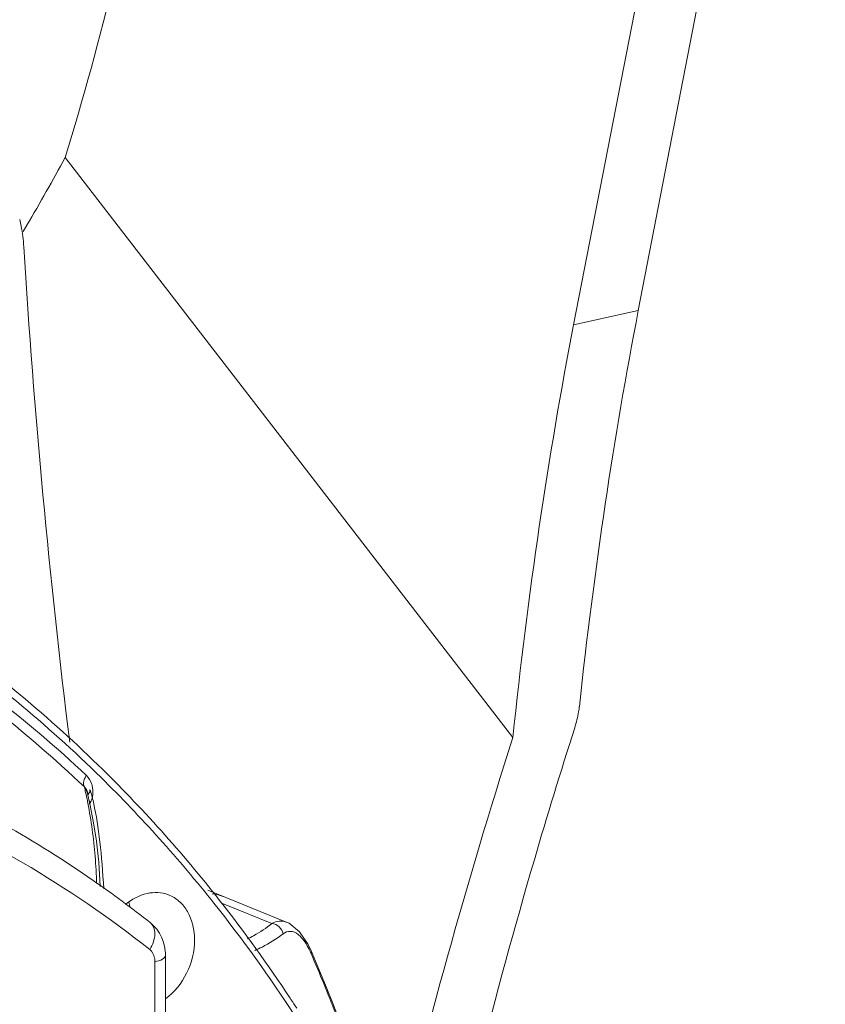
# Model space of a CAD drawing. Header units: millimetres. Extents: x 29035 to 30443, y 1864 to 2860.
# Tile 53 of 55: x 30209 to 30239, y 2629 to 2666. Entities that reach past the tile are written whole.
import ezdxf

# ---------------------------------------------------------------- set-up
doc = ezdxf.new("R2010")
doc.units = ezdxf.units.MM
doc.layers.add('\\M+5CFB8\\M+5CAB5\\M+5CFDF', color=7, linetype='Continuous', lineweight=13)

msp = doc.modelspace()

# ---------------------------------------------------------------- linework, layer by layer
at = {"layer": '\\M+5CFB8\\M+5CAB5\\M+5CFDF'}
for p, q in [((30232.074, 2655.133), (30239.132, 2691.527)), ((30236.606, 2690.557), (30229.631, 2654.593)), ((30210.444, 2660.907), (30227.338, 2639.012)), ((30208.855, 2658.111), (30208.997, 2658.356)), ((30229.631, 2654.593), (30232.074, 2655.133)), ((30211.208, 2637.102), (30211.154, 2637.153)), ((30211.154, 2637.153), (30211.271, 2636.946)), ((30211.397, 2636.996), (30211.357, 2637.035)), ((30211.387, 2636.447), (30211.271, 2636.946)), ((30211.271, 2636.946), (30211.271, 2636.945)), ((30211.397, 2636.996), (30211.294, 2636.849)), ((30211.397, 2636.996), (30211.294, 2636.849)), ((30211.392, 2636.555), (30211.343, 2636.627)), ((30211.351, 2636.496), (30211.392, 2636.555)), ((30211.354, 2636.592), (30211.392, 2636.555)), ((30218.814, 2632.034), (30215.822, 2633.247)), ((30216.442, 2632.724), (30216.34, 2632.765)), ((30218.246, 2631.992), (30216.442, 2632.724)), ((30219.609, 2631.202), (30219.29, 2631.68)), ((30219.722, 2630.963), (30219.609, 2631.202)), ((30214.199, 2595.421), (30214.223, 2630.781)), ((30219.721, 2630.964), (30219.762, 2630.869)), ((30219.721, 2630.964), (30219.722, 2630.963)), ((30213.804, 2595.19), (30213.829, 2630.549)), ((30218.931, 2629.174), (30218.962, 2629.127))]:
    msp.add_line(p, q, dxfattribs=at)
for points in [[(30211.764, 2633.39), (30211.704, 2634.307), (30211.617, 2635.101), (30211.512, 2635.796), (30211.387, 2636.447)], [(30219.29, 2631.68), (30218.893, 2631.998), (30218.814, 2632.035)]]:
    msp.add_lwpolyline(points, dxfattribs=at)
for centre, radius, start, end in [((30083.24, 2731.384), 145.423, 329.85583, 331.01146), ((30511.64, 2676.129), 303.331, 183.51345, 187.06169), ((30433.969, 2572.857), 216.963, 162.24697, 166.80252), ((30175.36, 2600.775), 51.992, 38.1142, 45.6905), ((30175.157, 2600.323), 52.197, 38.4136, 45.42), ((30199.138, 2634.259), 12.367, 12.5055, 13.4997), ((30187.979, 2598.718), 41.232, 59.611, 67.8106), ((30196.927, 2633.772), 14.632, 11.2256, 12.4917), ((30203.24, 2634.718), 8.469, 13.9554, 15.6043), ((30203.24, 2634.718), 8.469, 13.9554, 15.6043), ((30201.984, 2634.405), 9.764, 12.4574, 13.9572), ((30201.984, 2634.405), 9.764, 12.4574, 13.9572), ((30195.682, 2633.523), 15.901, 10.9268, 11.2324), ((30187.313, 2597.627), 42.51, 51.7433, 59.5803), ((30210.588, 2632.323), 2.31, 7.0288, 11.5461), ((30172.322, 2598.102), 55.799, 33.0157, 38.3919), ((30172.665, 2598.588), 55.463, 33.4681, 38.1729), ((30216.635, 2629.523), 3.362, 23.2971, 25.0512), ((30150.1, 2600.857), 75.81, 21.45929, 23.30781), ((30149.072, 2600.537), 76.923, 19.31313, 23.22342), ((30170.977, 2597.432), 57.508, 33.05012, 33.44541)]:
    msp.add_arc(centre, radius, start, end, dxfattribs=at)
for centre, start_param, end_param in [((30099.318, 2823.483), -2.621258, -2.520419), ((30346.658, 2506.629), 0.621174, 0.718121), ((30344.215, 2506.088), 0.621174, 0.722013)]:
    msp.add_ellipse(centre, major_axis=(-76.557, 206.477), ratio=0.435462, start_param=start_param, end_param=end_param, dxfattribs=at)
for points, knots in [([(30208.723, 2658.576), (30208.743, 2658.492), (30208.819, 2658.151), (30208.863, 2657.803), (30208.879, 2657.54)], [0, 0, 0, 0, 0.246462, 1, 1, 1, 1]), ([(30211.164, 2637.146), (30208.922, 2639.271), (30204.081, 2643.063), (30198.672, 2645.998), (30195.874, 2647.148)], [0, 0, 0, 0, 0.505268, 1, 1, 1, 1]), ([(30211.239, 2637.581), (30209.016, 2639.676), (30204.178, 2643.41), (30198.689, 2646.088), (30195.874, 2647.148)], [0, 0, 0, 0, 0.5039, 1, 1, 1, 1]), ([(30211.794, 2637.502), (30209.751, 2639.511), (30205.347, 2643.157), (30200.349, 2645.94), (30197.771, 2647.074)], [0, 0, 0, 0, 0.50433, 1, 1, 1, 1]), ([(30197.93, 2647.375), (30200.452, 2646.248), (30205.343, 2643.505), (30209.667, 2639.941), (30211.678, 2637.979)], [0, 0, 0, 0, 0.495818, 1, 1, 1, 1]), ([(30229.847, 2640.18), (30229.84, 2640.115), (30229.803, 2639.841), (30229.735, 2639.573), (30229.671, 2639.373)], [0, 0, 0, 0, 0.238804, 1, 1, 1, 1]), ([(30229.671, 2639.373), (30229.143, 2637.721), (30227.073, 2630.95), (30225.338, 2624.078), (30224.202, 2618.854)], [0, 0, 0, 0, 0.244898, 1, 1, 1, 1]), ([(30213.648, 2632.026), (30212.948, 2632.577), (30210.11, 2634.679), (30207.012, 2636.432), (30204.601, 2637.509)], [0, 0, 0, 0, 0.25205, 1, 1, 1, 1]), ([(30211.239, 2637.581), (30211.214, 2637.543), (30211.14, 2637.415), (30211.111, 2637.237), (30211.164, 2637.146)], [0, 0, 0, 0, 0.298911, 1, 1, 1, 1]), ([(30211.476, 2637.106), (30211.468, 2637.153), (30211.429, 2637.327), (30211.335, 2637.491), (30211.239, 2637.581)], [0, 0, 0, 0, 0.267846, 1, 1, 1, 1]), ([(30211.305, 2636.803), (30211.302, 2636.83), (30211.291, 2636.935), (30211.258, 2637.042), (30211.208, 2637.102)], [0, 0, 0, 0, 0.265315, 1, 1, 1, 1]), ([(30211.392, 2636.555), (30211.407, 2636.574), (30211.424, 2636.62), (30211.459, 2636.71), (30211.49, 2636.872), (30211.489, 2637.015), (30211.476, 2637.106)], [0, 0, 0, 0, 0.128225, 0.25637, 0.511172, 1, 1, 1, 1]), ([(30211.627, 2633.498), (30211.619, 2633.842), (30211.56, 2634.86), (30211.423, 2635.873), (30211.295, 2636.537)], [0, 0, 0, 0, 0.337386, 1, 1, 1, 1]), ([(30214.338, 2633.075), (30214.086, 2633.172), (30213.474, 2633.197), (30212.953, 2632.905), (30212.72, 2632.711)], [0, 0, 0, 0, 0.471649, 1, 1, 1, 1]), ([(30215.322, 2631.37), (30215.322, 2631.738), (30215.205, 2632.293), (30214.769, 2632.844), (30214.486, 2633.018), (30214.338, 2633.075)], [0, 0, 0, 0, 0.53131, 0.771358, 1, 1, 1, 1]), ([(30213.634, 2631.008), (30213.691, 2631.102), (30213.781, 2631.292), (30213.836, 2631.583), (30213.801, 2631.844), (30213.705, 2631.98), (30213.647, 2632.026)], [0, 0, 0, 0, 0.299418, 0.568479, 0.798598, 1, 1, 1, 1]), ([(30213.648, 2632.026), (30213.831, 2631.881), (30214.129, 2631.493), (30214.223, 2631.017), (30214.223, 2630.781)], [0, 0, 0, 0, 0.497037, 1, 1, 1, 1]), ([(30217.314, 2631.41), (30217.395, 2631.448), (30217.722, 2631.615), (30218.028, 2631.821), (30218.246, 2631.992)], [0, 0, 0, 0, 0.245006, 1, 1, 1, 1]), ([(30218.814, 2632.035), (30218.722, 2632.072), (30218.521, 2632.108), (30218.329, 2632.04), (30218.246, 2631.992)], [0, 0, 0, 0, 0.505672, 1, 1, 1, 1]), ([(30218.246, 2631.992), (30218.344, 2631.978), (30218.536, 2631.884), (30218.646, 2631.702), (30218.672, 2631.604)], [0, 0, 0, 0, 0.495781, 1, 1, 1, 1]), ([(30217.593, 2630.975), (30217.687, 2631.015), (30218.066, 2631.189), (30218.421, 2631.414), (30218.672, 2631.604)], [0, 0, 0, 0, 0.24516, 1, 1, 1, 1]), ([(30218.672, 2631.604), (30218.746, 2631.66), (30218.953, 2631.739), (30219.149, 2631.64), (30219.234, 2631.574)], [0, 0, 0, 0, 0.465166, 1, 1, 1, 1]), ([(30219.234, 2631.574), (30219.275, 2631.542), (30219.463, 2631.364), (30219.594, 2631.134), (30219.681, 2630.947)], [0, 0, 0, 0, 0.201888, 1, 1, 1, 1]), ([(30214.229, 2629.147), (30214.566, 2629.393), (30215.114, 2630.087), (30215.322, 2630.941), (30215.322, 2631.37)], [0, 0, 0, 0, 0.492847, 1, 1, 1, 1]), ([(30213.829, 2630.549), (30213.829, 2630.595), (30213.815, 2630.763), (30213.731, 2630.932), (30213.634, 2631.008)], [0, 0, 0, 0, 0.274943, 1, 1, 1, 1]), ([(30213.829, 2630.549), (30213.929, 2630.571), (30214.074, 2630.604), (30214.223, 2630.725), (30214.223, 2630.781)], [0, 0, 0, 0, 0.649745, 1, 1, 1, 1])]:
    msp.add_open_spline(points, degree=3, knots=knots, dxfattribs=at)
for points in [[(30211.517, 2636.512), (30211.706, 2635.659), (30211.831, 2634.588), (30211.893, 2633.297)], [(30211.517, 2636.512), (30211.706, 2635.659), (30211.831, 2634.588), (30211.893, 2633.297)], [(30215.99, 2633.112), (30216.142, 2633.094), (30216.293, 2633.056), (30216.435, 2632.998)], [(30219.722, 2630.963), (30219.736, 2630.93), (30219.734, 2630.888), (30219.723, 2630.853)]]:
    msp.add_open_spline(points, degree=3, dxfattribs=at)

doc.saveas('drawing.dxf')
